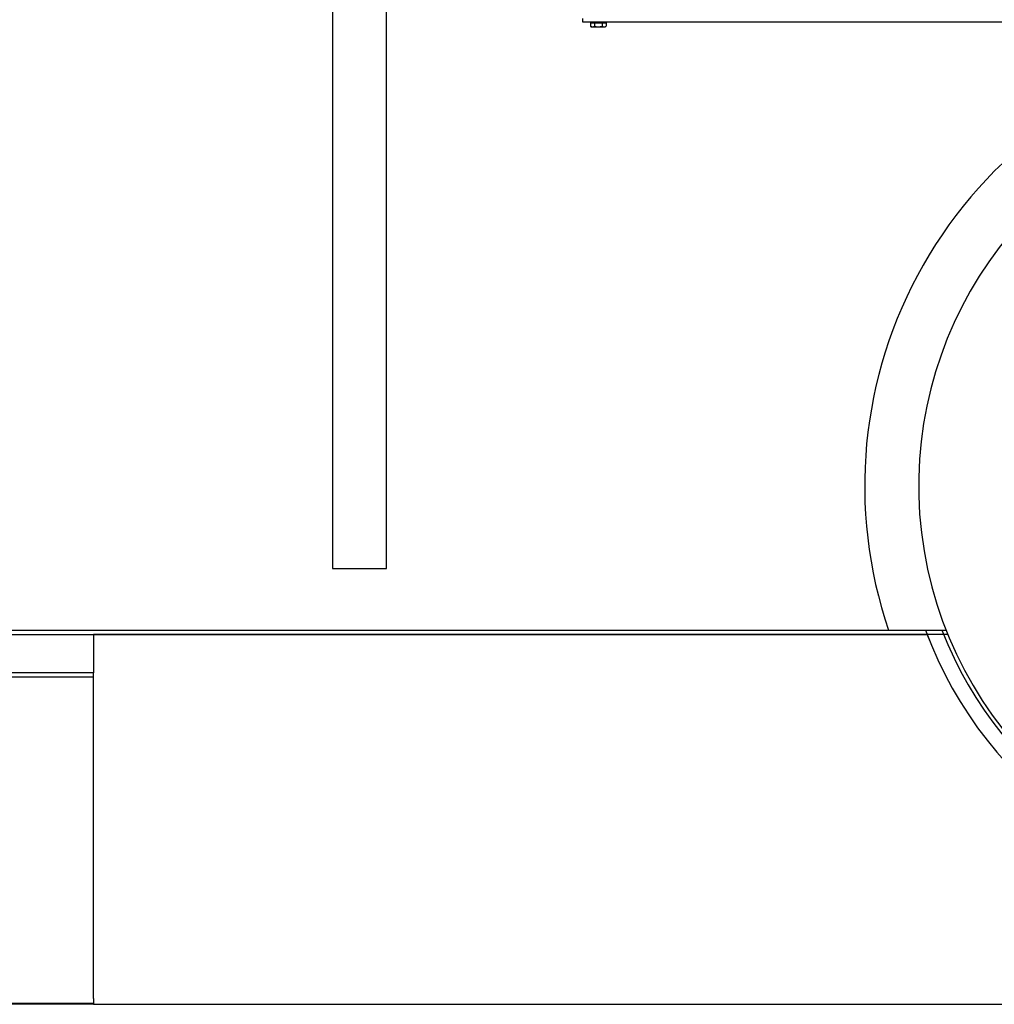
# Model space of a CAD drawing. Header units: inches. Extents: x 18 to 846, y -44 to 561.
# Tile 36 of 256: x 93 to 125, y 95 to 127. Entities that reach past the tile are written whole.
import ezdxf

# ---------------------------------------------------------------- set-up
doc = ezdxf.new("R2010")
doc.units = ezdxf.units.IN
doc.header["$LTSCALE"] = 24
doc.header["$MEASUREMENT"] = 0
doc.layers.add('Dimension (ANSI)', color=7, linetype='Continuous', lineweight=25)
doc.layers.add('Visible (ANSI)', color=7, linetype='Continuous', lineweight=30)
doc.styles.add('Note Text (ANSI)', font='tahoma.ttf')
doc.dimstyles.new('SB Fraction-16 (ANSI)', dxfattribs={"dimscale": 24, "dimtxt": 0.125, "dimasz": 0.098425, "dimexe": 0.125, "dimexo": 0.0625, "dimgap": 0.031496, "dimtad": 0, "dimtih": 1, "dimtoh": 1, "dimdec": 4, "dimrnd": 1e-08, "dimzin": 0, "dimdsep": 46, "dimlunit": 5, "dimtxsty": 'Note Text (ANSI)', "dimcen": 0.09, "dimdle": 0.393701, "dimclrd": 256, "dimclre": 256, "dimclrt": 256, "dimadec": 0, "dimazin": 3, "dimtfac": 0.96, "dimtofl": 0, "dimtmove": 0, "dimatfit": 3, "dimfxl": 1, "dimfrac": 2, "dimtolj": 1, "dimtzin": 12, "dimlwd": -1, "dimlwe": -1, "dimarcsym": 0})

# ---------------------------------------------------------------- blocks, each defined once
blk = doc.blocks.new('*D15')
at = {"layer": 'Defpoints', "color": 0, "transparency": 16777216}
for p in [(120.789, 378.582), (45.556, 94.87), (90.664, 94.87)]:
    blk.add_point(p, dxfattribs=at)
at = {"layer": 'Dimension (ANSI)', "transparency": 16777216}
for p, q in [((119.289, 378.582), (42.556, 378.582)), ((45.556, 376.219), (45.556, 240.375)), ((45.556, 97.232), (45.556, 235.076)), ((89.164, 94.87), (42.556, 94.87))]:
    blk.add_line(p, q, dxfattribs=at)
for points in [[(45.162, 376.219), (45.95, 376.219), (45.556, 378.582)], [(45.162, 97.232), (45.95, 97.232), (45.556, 94.87)]]:
    blk.add_solid(points, dxfattribs=at)
at = {"layer": 'Dimension (ANSI)', "transparency": 16777216, "insert": (36.416, 239.62), "char_height": 3, "attachment_point": 1, "style": 'Note Text (ANSI)'}
blk.add_mtext('\\A1;283 11/16', dxfattribs=at)

msp = doc.modelspace()

# ---------------------------------------------------------------- linework, layer by layer
at = {"layer": 'Visible (ANSI)'}
for p, q in [((103.41374, 133.75954), (103.41374, 108.966)), ((105.16374, 108.966), (105.16374, 127.894)), ((111.52473, 126.69373), (111.52473, 126.81333)), ((128.88373, 126.69373), (111.52473, 126.69373)), ((111.77214, 126.66873), (111.89844, 126.66873)), ((111.77214, 126.66873), (111.77214, 126.55702)), ((111.80598, 126.53748), (111.77214, 126.55702)), ((111.80598, 126.53748), (111.83529, 126.53748)), ((111.82786, 126.66873), (111.82786, 126.69373)), ((111.83529, 126.53748), (112.02473, 126.53748)), ((111.89844, 126.66873), (112.15103, 126.66873)), ((111.89844, 126.66873), (111.89844, 126.55702)), ((112.02473, 126.53748), (112.21417, 126.53748)), ((112.15103, 126.66873), (112.15103, 126.55702)), ((112.15103, 126.66873), (112.27732, 126.66873)), ((112.21417, 126.53748), (112.24348, 126.53748)), ((112.22161, 126.66873), (112.22161, 126.69373)), ((112.24348, 126.53748), (112.27732, 126.55702)), ((112.27732, 126.66873), (112.27732, 126.55702)), ((103.41374, 108.966), (105.16374, 108.966)), ((90.66374, 106.966), (121.43908, 106.966)), ((90.66374, 106.8315), (95.66374, 106.8315)), ((95.66374, 106.8315), (122.68454, 106.8315)), ((95.66374, 106.8315), (95.66374, 105.5815)), ((123.35686, 106.8315), (95.66374, 106.8315)), ((121.43908, 106.966), (123.30293, 106.966)), ((95.66374, 105.5815), (90.66374, 105.5815)), ((95.66374, 105.44368), (90.66374, 105.44368)), ((95.66374, 105.44368), (95.66374, 105.5815)), ((95.66374, 95.04309), (95.66374, 105.44368)), ((90.66374, 94.8698), (95.66374, 94.8698)), ((95.66374, 95.01892), (95.66374, 94.8315)), ((95.66374, 94.8315), (90.66374, 94.8315)), ((95.66374, 94.8315), (174.66374, 94.8315))]:
    msp.add_line(p, q, dxfattribs=at)
for centre, radius, start, end in [((135.16374, 111.644), 14.5, 101.940544, 198.821487), ((135.16374, 111.644), 12.75, 103.608961, 76.391039), ((135.16374, 111.644), 13.375, 200.472453, 339.527547), ((135.16374, 111.644), 13.375, 201.088717, 201.951756), ((135.16374, 111.644), 12.875, 201.305447, 338.694553), ((95.48874, 95.01892), 0.175, 0, 7.939721)]:
    msp.add_arc(centre, radius, start, end, dxfattribs=at)
for points in [[(111.77214, 126.55702), (111.80598, 126.53748), (111.83529, 126.53748)], [(111.83529, 126.53748), (111.8646, 126.53748), (111.89844, 126.55702)], [(111.89844, 126.55702), (111.96612, 126.53748), (112.02473, 126.53748)], [(112.02473, 126.53748), (112.08335, 126.53748), (112.15103, 126.55702)], [(112.15103, 126.55702), (112.18487, 126.53748), (112.21417, 126.53748)], [(112.21417, 126.53748), (112.24348, 126.53748), (112.27732, 126.55702)]]:
    msp.add_rational_spline(points, [1, 1.0379548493, 1], degree=2, dxfattribs=at)

# ---------------------------------------------------------------- dimensions: what is measured, and where the dimension line sits
at = {"layer": 'Dimension (ANSI)'}
dim = msp.add_linear_dim(base=(45.55597, 94.8698), p1=(120.78874, 378.5815), p2=(90.66374, 94.8698), angle=270, dimstyle='SB Fraction-16 (ANSI)', override={"dimgap": 0.031496, "dimdec": 4, "dimtol": 0, "dimlim": 0, "dimtp": 0, "dimtm": 0, "dimtdec": 2, "dimatfit": 1}, dxfattribs=at)
dim.commit()
dim.dimension.update_dxf_attribs({"geometry": '*D15', "text_midpoint": (45.55597, 237.72565), "dimtype": 160})

doc.saveas('drawing.dxf')
